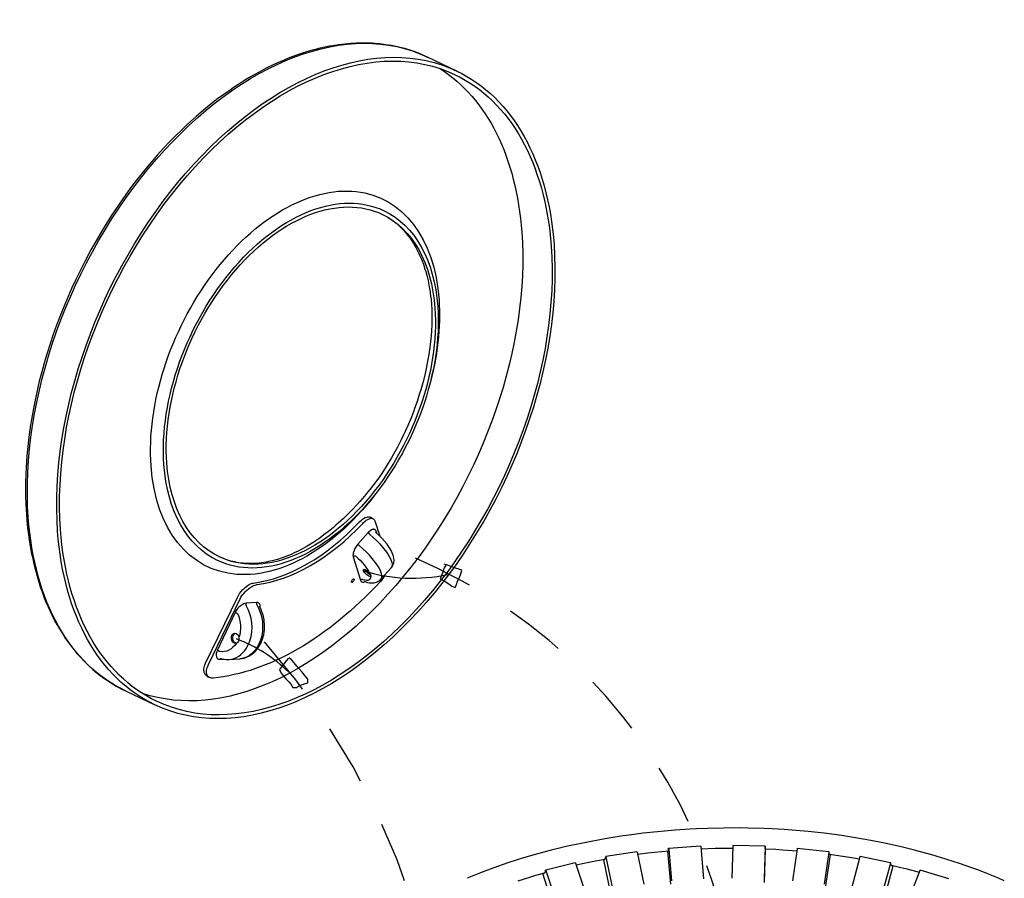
# Model space of a CAD drawing. Extents: x 0.6 to 16.4, y 0.7 to 12.9.
# Tile 16 of 19: x 1.7 to 3.7, y 11.1 to 12.9. Entities that reach past the tile are written whole.
import ezdxf

# ---------------------------------------------------------------- set-up
doc = ezdxf.new("R2010")
doc.units = 0
doc.header["$MEASUREMENT"] = 0
doc.linetypes.add('DASHED2', pattern=[0.375, 0.25, -0.125])
doc.layers.add('VG_P_Cells', color=3, linetype='Continuous', lineweight=25)
doc.layers.add('VG_P_Text', color=7, linetype='Continuous', lineweight=25)

msp = doc.modelspace()

# ---------------------------------------------------------------- linework, layer by layer
at = {"layer": 'VG_P_Cells'}
for p, q in [((2.4401, 11.822), (2.4342, 11.8248)), ((2.4401, 11.822), (2.4342, 11.8248)), ((2.444, 11.8171), (2.4545, 11.7858)), ((2.444, 11.8171), (2.4545, 11.7858)), ((2.0944, 11.5232), (2.16, 11.6593)), ((2.0944, 11.5232), (2.16, 11.6593)), ((2.1003, 11.5204), (2.1659, 11.6565)), ((2.1003, 11.5204), (2.1659, 11.6565)), ((2.099, 11.4954), (2.1026, 11.4937)), ((2.099, 11.4954), (2.1026, 11.4937)), ((1.929, 11.4662), (1.9897, 11.4372)), ((1.929, 11.4662), (1.9897, 11.4372)), ((3.1171, 11.1453), (3.0509, 11.141)), ((3.2504, 11.1453), (3.1837, 11.1468)), ((2.9854, 11.1339), (2.921, 11.1239)), ((3.3821, 11.1339), (3.3166, 11.141)), ((2.8581, 11.1112), (2.797, 11.0958)), ((3.5094, 11.1112), (3.4465, 11.1239)), ((3.6295, 11.0778), (3.5705, 11.0958))]:
    msp.add_line(p, q, dxfattribs=at)
at = {"layer": 'VG_P_Cells', "flags": 128}
for points in [[(2.5525, 12.7753), (2.5435, 12.7794), (2.5374, 12.7819), (2.5251, 12.7866), (2.5188, 12.7887), (2.5062, 12.7926), (2.4933, 12.7959), (2.4846, 12.7978), (2.4787, 12.7989), (2.4669, 12.8008), (2.4534, 12.8025), (2.4443, 12.8033), (2.4383, 12.8036), (2.426, 12.8041), (2.4136, 12.8041), (2.4053, 12.8039), (2.3942, 12.8032), (2.3885, 12.8028), (2.3759, 12.8015), (2.3695, 12.8007), (2.3567, 12.7987), (2.3503, 12.7976), (2.3407, 12.7957), (2.3277, 12.7928), (2.3212, 12.7911), (2.3115, 12.7885), (2.2968, 12.7841), (2.2821, 12.7791), (2.2748, 12.7764), (2.2637, 12.7722), (2.2564, 12.7691), (2.2416, 12.7627), (2.2343, 12.7593), (2.2195, 12.752), (2.2048, 12.7443), (2.195, 12.7388), (2.1885, 12.7351), (2.1755, 12.7273), (2.161, 12.7181), (2.1513, 12.7116), (2.1449, 12.7072), (2.132, 12.6982), (2.1193, 12.6887), (2.1024, 12.6756), (2.0941, 12.6688), (2.0754, 12.653), (2.0569, 12.6364), (2.0478, 12.6278), (2.0298, 12.6101), (2.0209, 12.601), (2.0077, 12.587), (1.9946, 12.5727), (1.9882, 12.5653), (1.9787, 12.5542), (1.9724, 12.5467), (1.9599, 12.5313), (1.9538, 12.5235), (1.9417, 12.5077), (1.9299, 12.4915), (1.9221, 12.4806), (1.9069, 12.4583), (1.8995, 12.447), (1.8851, 12.4241), (1.8757, 12.4085), (1.8636, 12.3875), (1.8577, 12.3769), (1.8447, 12.3528), (1.8324, 12.3283), (1.8264, 12.316), (1.8178, 12.2973), (1.8068, 12.2723), (1.8015, 12.2596), (1.7939, 12.2406), (1.7866, 12.2215), (1.7831, 12.2119), (1.7797, 12.2023), (1.7732, 12.183), (1.7671, 12.1637), (1.7632, 12.1508), (1.756, 12.125), (1.751, 12.1056), (1.7479, 12.0927), (1.7423, 12.0669), (1.7389, 12.0497), (1.7348, 12.0269), (1.733, 12.0155), (1.7295, 11.99), (1.7267, 11.9647), (1.7255, 11.9521), (1.7238, 11.9272), (1.7232, 11.9148), (1.7227, 11.8963), (1.7226, 11.8781), (1.7227, 11.869), (1.7232, 11.8511), (1.7237, 11.8422), (1.7245, 11.8289)], [(2.5525, 12.7753), (2.5435, 12.7794), (2.5374, 12.7819), (2.5251, 12.7866), (2.5188, 12.7887), (2.5062, 12.7926), (2.4933, 12.7959), (2.4846, 12.7978), (2.4787, 12.7989), (2.4669, 12.8008), (2.4534, 12.8025), (2.4443, 12.8033), (2.4383, 12.8036), (2.426, 12.8041), (2.4136, 12.8041), (2.4053, 12.8039), (2.3942, 12.8032), (2.3885, 12.8028), (2.3759, 12.8015), (2.3695, 12.8007), (2.3567, 12.7987), (2.3503, 12.7976), (2.3407, 12.7957), (2.3277, 12.7928), (2.3212, 12.7911), (2.3115, 12.7885), (2.2968, 12.7841), (2.2821, 12.7791), (2.2748, 12.7764), (2.2637, 12.7722), (2.2564, 12.7691), (2.2416, 12.7627), (2.2343, 12.7593), (2.2195, 12.752), (2.2048, 12.7443), (2.195, 12.7388), (2.1885, 12.7351), (2.1755, 12.7273), (2.161, 12.7181), (2.1513, 12.7116), (2.1449, 12.7072), (2.132, 12.6982), (2.1193, 12.6887), (2.1024, 12.6756), (2.0941, 12.6688), (2.0754, 12.653), (2.0569, 12.6364), (2.0478, 12.6278), (2.0298, 12.6101), (2.0209, 12.601), (2.0077, 12.587), (1.9946, 12.5727), (1.9882, 12.5653), (1.9787, 12.5542), (1.9724, 12.5467), (1.9599, 12.5313), (1.9538, 12.5235), (1.9417, 12.5077), (1.9299, 12.4915), (1.9221, 12.4806), (1.9069, 12.4583), (1.8995, 12.447), (1.8851, 12.4241), (1.8757, 12.4085), (1.8636, 12.3875), (1.8577, 12.3769), (1.8447, 12.3528), (1.8324, 12.3283), (1.8264, 12.316), (1.8178, 12.2973), (1.8068, 12.2723), (1.8015, 12.2596), (1.7939, 12.2406), (1.7866, 12.2215), (1.7831, 12.2119), (1.7797, 12.2023), (1.7732, 12.183), (1.7671, 12.1637), (1.7632, 12.1508), (1.756, 12.125), (1.751, 12.1056), (1.7479, 12.0927), (1.7423, 12.0669), (1.7389, 12.0497), (1.7348, 12.0269), (1.733, 12.0155), (1.7295, 11.99), (1.7267, 11.9647), (1.7255, 11.9521), (1.7238, 11.9272), (1.7232, 11.9148), (1.7227, 11.8963), (1.7226, 11.8781), (1.7227, 11.869), (1.7232, 11.8511), (1.7237, 11.8422), (1.7245, 11.8289)], [(2.4596, 12.4503), (2.4638, 12.4482), (2.4719, 12.4436), (2.4797, 12.4385), (2.4847, 12.4347), (2.488, 12.4321), (2.4944, 12.4265), (2.499, 12.422), (2.502, 12.4189), (2.5079, 12.4123), (2.5116, 12.4077), (2.5141, 12.4045), (2.5188, 12.398), (2.5238, 12.3902), (2.5286, 12.3821), (2.5309, 12.3779), (2.5352, 12.3692), (2.5372, 12.3647), (2.5402, 12.3579), (2.5443, 12.3472), (2.5476, 12.3374), (2.5491, 12.3323), (2.5512, 12.3246), (2.5541, 12.3128), (2.5565, 12.3005), (2.5576, 12.2942), (2.5593, 12.2814), (2.5601, 12.2749), (2.5609, 12.265)], [(2.4596, 12.4503), (2.4638, 12.4482), (2.4719, 12.4436), (2.4797, 12.4385), (2.4847, 12.4347), (2.488, 12.4321), (2.4944, 12.4265), (2.499, 12.422), (2.502, 12.4189), (2.5079, 12.4123), (2.5116, 12.4077), (2.5141, 12.4045), (2.5188, 12.398), (2.5238, 12.3902), (2.5286, 12.3821), (2.5309, 12.3779), (2.5352, 12.3692), (2.5372, 12.3647), (2.5402, 12.3579), (2.5443, 12.3472), (2.5476, 12.3374), (2.5491, 12.3323), (2.5512, 12.3246), (2.5541, 12.3128), (2.5565, 12.3005), (2.5576, 12.2942), (2.5593, 12.2814), (2.5601, 12.2749), (2.5609, 12.265)], [(2.5609, 12.265), (2.5615, 12.254), (2.5618, 12.2466), (2.5619, 12.2315), (2.5617, 12.2239), (2.5609, 12.2085), (2.5597, 12.1928), (2.5585, 12.1823), (2.5576, 12.1752), (2.5555, 12.161), (2.5537, 12.1503), (2.5523, 12.1431), (2.5494, 12.1287), (2.5477, 12.1215), (2.5442, 12.1071), (2.5388, 12.0879), (2.5359, 12.0782), (2.5313, 12.0639), (2.5262, 12.0496), (2.5236, 12.0424), (2.5195, 12.0318), (2.5129, 12.016), (2.5068, 12.002), (2.5035, 11.9951), (2.4986, 11.9849), (2.4908, 11.9697), (2.4826, 11.9548), (2.4784, 11.9475), (2.4718, 11.9366), (2.4674, 11.9295), (2.4582, 11.9155), (2.4535, 11.9086), (2.4438, 11.8952), (2.4338, 11.8821), (2.427, 11.8737), (2.4225, 11.8681), (2.4131, 11.8573), (2.4078, 11.8514), (2.397, 11.8399), (2.386, 11.8288), (2.3786, 11.8217), (2.3737, 11.8171), (2.3636, 11.8082), (2.3586, 11.8039), (2.3484, 11.7957), (2.3416, 11.7904), (2.328, 11.7804), (2.3177, 11.7735), (2.3074, 11.767), (2.3022, 11.7639), (2.2945, 11.7596), (2.2842, 11.7542), (2.2791, 11.7517), (2.2715, 11.7482), (2.26, 11.7435), (2.2544, 11.7414), (2.2431, 11.7377), (2.232, 11.7347), (2.2246, 11.7331), (2.2198, 11.7321), (2.2102, 11.7306), (2.1995, 11.7296), (2.1925, 11.7292), (2.1879, 11.7291), (2.1788, 11.7293), (2.1721, 11.7298), (2.1677, 11.7303), (2.1591, 11.7316), (2.1548, 11.7324), (2.1465, 11.7344), (2.1383, 11.7368), (2.1331, 11.7387), (2.1296, 11.7401), (2.1228, 11.7431)], [(2.5609, 12.265), (2.5615, 12.254), (2.5618, 12.2466), (2.5619, 12.2315), (2.5617, 12.2239), (2.5609, 12.2085), (2.5597, 12.1928), (2.5585, 12.1823), (2.5576, 12.1752), (2.5555, 12.161), (2.5537, 12.1503), (2.5523, 12.1431), (2.5494, 12.1287), (2.5477, 12.1215), (2.5442, 12.1071), (2.5388, 12.0879), (2.5359, 12.0782), (2.5313, 12.0639), (2.5262, 12.0496), (2.5236, 12.0424), (2.5195, 12.0318), (2.5129, 12.016), (2.5068, 12.002), (2.5035, 11.9951), (2.4986, 11.9849), (2.4908, 11.9697), (2.4826, 11.9548), (2.4784, 11.9475), (2.4718, 11.9366), (2.4674, 11.9295), (2.4582, 11.9155), (2.4535, 11.9086), (2.4438, 11.8952), (2.4338, 11.8821), (2.427, 11.8737), (2.4225, 11.8681), (2.4131, 11.8573), (2.4078, 11.8514), (2.397, 11.8399), (2.386, 11.8288), (2.3786, 11.8217), (2.3737, 11.8171), (2.3636, 11.8082), (2.3586, 11.8039), (2.3484, 11.7957), (2.3416, 11.7904), (2.328, 11.7804), (2.3177, 11.7735), (2.3074, 11.767), (2.3022, 11.7639), (2.2945, 11.7596), (2.2842, 11.7542), (2.2791, 11.7517), (2.2715, 11.7482), (2.26, 11.7435), (2.2544, 11.7414), (2.2431, 11.7377), (2.232, 11.7347), (2.2246, 11.7331), (2.2198, 11.7321), (2.2102, 11.7306), (2.1995, 11.7296), (2.1925, 11.7292), (2.1879, 11.7291), (2.1788, 11.7293), (2.1721, 11.7298), (2.1677, 11.7303), (2.1591, 11.7316), (2.1548, 11.7324), (2.1465, 11.7344), (2.1383, 11.7368), (2.1331, 11.7387), (2.1296, 11.7401), (2.1228, 11.7431)], [(1.7245, 11.8289), (1.7261, 11.81), (1.7275, 11.7976), (1.7285, 11.7893), (1.7309, 11.7731), (1.7322, 11.765), (1.7351, 11.7492), (1.7366, 11.7422), (1.7396, 11.7284), (1.7421, 11.7182), (1.7462, 11.7032), (1.7506, 11.6885), (1.753, 11.6813), (1.7567, 11.6706), (1.762, 11.6566), (1.7647, 11.6497), (1.7691, 11.6396), (1.7759, 11.6248), (1.7833, 11.6105), (1.7871, 11.6035), (1.7951, 11.5899), (1.8007, 11.5811), (1.8045, 11.5754), (1.8124, 11.5642), (1.8165, 11.5588), (1.8249, 11.5483), (1.8288, 11.5437), (1.8366, 11.5349), (1.8427, 11.5285), (1.852, 11.5193), (1.8617, 11.5105), (1.8666, 11.5063), (1.8741, 11.5002), (1.8844, 11.4925), (1.8897, 11.4888), (1.8977, 11.4835), (1.91, 11.4761), (1.9226, 11.4693), (1.9291, 11.4661)], [(1.7245, 11.8289), (1.7261, 11.81), (1.7275, 11.7976), (1.7285, 11.7893), (1.7309, 11.7731), (1.7322, 11.765), (1.7351, 11.7492), (1.7366, 11.7422), (1.7396, 11.7284), (1.7421, 11.7182), (1.7462, 11.7032), (1.7506, 11.6885), (1.753, 11.6813), (1.7567, 11.6706), (1.762, 11.6566), (1.7647, 11.6497), (1.7691, 11.6396), (1.7759, 11.6248), (1.7833, 11.6105), (1.7871, 11.6035), (1.7951, 11.5899), (1.8007, 11.5811), (1.8045, 11.5754), (1.8124, 11.5642), (1.8165, 11.5588), (1.8249, 11.5483), (1.8288, 11.5437), (1.8366, 11.5349), (1.8427, 11.5285), (1.852, 11.5193), (1.8617, 11.5105), (1.8666, 11.5063), (1.8741, 11.5002), (1.8844, 11.4925), (1.8897, 11.4888), (1.8977, 11.4835), (1.91, 11.4761), (1.9226, 11.4693), (1.9291, 11.4661)], [(2.4122, 11.8152), (2.4162, 11.819), (2.4183, 11.8207)], [(2.4122, 11.8152), (2.4162, 11.819), (2.4183, 11.8207)], [(2.4183, 11.8207), (2.4203, 11.822), (2.4242, 11.824), (2.4279, 11.8252), (2.4294, 11.8254), (2.4321, 11.8254), (2.4338, 11.8249)], [(2.4183, 11.8207), (2.4203, 11.822), (2.4242, 11.824), (2.4279, 11.8252), (2.4294, 11.8254), (2.4321, 11.8254), (2.4338, 11.8249)], [(2.4189, 11.812), (2.4206, 11.8137), (2.4241, 11.8168), (2.4264, 11.8185), (2.4295, 11.8204), (2.431, 11.8211), (2.4342, 11.8222), (2.4371, 11.8226), (2.4384, 11.8225), (2.4402, 11.8219)], [(2.4189, 11.812), (2.4206, 11.8137), (2.4241, 11.8168), (2.4264, 11.8185), (2.4295, 11.8204), (2.431, 11.8211), (2.4342, 11.8222), (2.4371, 11.8226), (2.4384, 11.8225), (2.4402, 11.8219)], [(2.4338, 11.8249), (2.4339, 11.8249), (2.4339, 11.8249), (2.4339, 11.8249), (2.4339, 11.8249), (2.4339, 11.8249), (2.4339, 11.8249), (2.434, 11.8249), (2.434, 11.8249), (2.434, 11.8249), (2.434, 11.8249), (2.434, 11.8249), (2.434, 11.8248), (2.4341, 11.8248), (2.4341, 11.8248), (2.4341, 11.8248), (2.4341, 11.8248), (2.4341, 11.8248), (2.4341, 11.8248), (2.4342, 11.8248), (2.4342, 11.8248), (2.4342, 11.8248), (2.4342, 11.8248), (2.4342, 11.8248), (2.4342, 11.8248)], [(2.4338, 11.8249), (2.4339, 11.8249), (2.4339, 11.8249), (2.4339, 11.8249), (2.4339, 11.8249), (2.4339, 11.8249), (2.4339, 11.8249), (2.434, 11.8249), (2.434, 11.8249), (2.434, 11.8249), (2.434, 11.8249), (2.434, 11.8249), (2.434, 11.8248), (2.4341, 11.8248), (2.4341, 11.8248), (2.4341, 11.8248), (2.4341, 11.8248), (2.4341, 11.8248), (2.4341, 11.8248), (2.4342, 11.8248), (2.4342, 11.8248), (2.4342, 11.8248), (2.4342, 11.8248), (2.4342, 11.8248), (2.4342, 11.8248)], [(2.4402, 11.8219), (2.4418, 11.8208), (2.4427, 11.8197), (2.4432, 11.8189), (2.444, 11.8171)], [(2.4402, 11.8219), (2.4418, 11.8208), (2.4427, 11.8197), (2.4432, 11.8189), (2.444, 11.8171)], [(2.1659, 11.6565), (2.1675, 11.6595), (2.1687, 11.6615), (2.1716, 11.6655), (2.1731, 11.6674), (2.1765, 11.6711), (2.1789, 11.6735), (2.1839, 11.6778), (2.1878, 11.6805), (2.1917, 11.6828), (2.1935, 11.6837), (2.1963, 11.6848), (2.1989, 11.6855), (2.2002, 11.6857)], [(2.1659, 11.6565), (2.1675, 11.6595), (2.1687, 11.6615), (2.1716, 11.6655), (2.1731, 11.6674), (2.1765, 11.6711), (2.1789, 11.6735), (2.1839, 11.6778), (2.1878, 11.6805), (2.1917, 11.6828), (2.1935, 11.6837), (2.1963, 11.6848), (2.1989, 11.6855), (2.2002, 11.6857)], [(2.1679, 11.6714), (2.1714, 11.6753), (2.1732, 11.6771), (2.176, 11.6797), (2.1803, 11.6832), (2.1846, 11.6859), (2.1868, 11.687)], [(2.1679, 11.6714), (2.1714, 11.6753), (2.1732, 11.6771), (2.176, 11.6797), (2.1803, 11.6832), (2.1846, 11.6859), (2.1868, 11.687)], [(2.1868, 11.687), (2.1891, 11.6879), (2.1906, 11.6884), (2.1934, 11.6889)], [(2.1868, 11.687), (2.1891, 11.6879), (2.1906, 11.6884), (2.1934, 11.6889)], [(2.16, 11.6593), (2.163, 11.6647), (2.1648, 11.6674), (2.1679, 11.6714)], [(2.16, 11.6593), (2.163, 11.6647), (2.1648, 11.6674), (2.1679, 11.6714)], [(2.0911, 11.5112), (2.0913, 11.5141), (2.0916, 11.5155), (2.0922, 11.5176)], [(2.0911, 11.5112), (2.0913, 11.5141), (2.0916, 11.5155), (2.0922, 11.5176)], [(2.0911, 11.5103), (2.0911, 11.5112)], [(2.0911, 11.5103), (2.0911, 11.5112)], [(2.0922, 11.5176), (2.0928, 11.5195), (2.0944, 11.5232)], [(2.0922, 11.5176), (2.0928, 11.5195), (2.0944, 11.5232)], [(2.0966, 11.5086), (2.0973, 11.5125), (2.0981, 11.5151), (2.1003, 11.5204)], [(2.0966, 11.5086), (2.0973, 11.5125), (2.0981, 11.5151), (2.1003, 11.5204)], [(2.099, 11.4954), (2.0974, 11.4963), (2.0965, 11.497), (2.0948, 11.4987), (2.0938, 11.5), (2.0923, 11.5031), (2.0916, 11.5058), (2.0911, 11.5087), (2.0911, 11.5103)], [(2.099, 11.4954), (2.0974, 11.4963), (2.0965, 11.497), (2.0948, 11.4987), (2.0938, 11.5), (2.0923, 11.5031), (2.0916, 11.5058), (2.0911, 11.5087), (2.0911, 11.5103)], [(2.1026, 11.4937), (2.1011, 11.4945), (2.1002, 11.4952), (2.0987, 11.4969), (2.0976, 11.499), (2.0972, 11.5), (2.0966, 11.5023), (2.0964, 11.5041), (2.0964, 11.507), (2.0966, 11.5086)], [(2.1026, 11.4937), (2.1011, 11.4945), (2.1002, 11.4952), (2.0987, 11.4969), (2.0976, 11.499), (2.0972, 11.5), (2.0966, 11.5023), (2.0964, 11.5041), (2.0964, 11.507), (2.0966, 11.5086)], [(2.1098, 11.4926), (2.1064, 11.4926), (2.1048, 11.4929), (2.1026, 11.4937)], [(2.1098, 11.4926), (2.1064, 11.4926), (2.1048, 11.4929), (2.1026, 11.4937)], [(3.7442, 11.074), (3.7323, 11.0792), (3.708, 11.0891), (3.6894, 11.0963), (3.6768, 11.1009), (3.6514, 11.1098), (3.6385, 11.114), (3.6124, 11.1222), (3.5947, 11.1274), (3.5709, 11.134), (3.5588, 11.1371), (3.5315, 11.1439), (3.5038, 11.1501), (3.4898, 11.153), (3.4687, 11.1571), (3.4368, 11.1628), (3.4081, 11.1672), (3.3937, 11.1693), (3.3719, 11.1721), (3.3391, 11.1757), (3.306, 11.1786), (3.2894, 11.1798), (3.2644, 11.1812), (3.2478, 11.182), (3.2144, 11.1829), (3.1977, 11.1831), (3.1643, 11.183), (3.1309, 11.1822), (3.1087, 11.1813), (3.0939, 11.1805), (3.0644, 11.1785), (3.0424, 11.1767), (3.0277, 11.1753), (2.9986, 11.1721), (2.9696, 11.1684), (2.9568, 11.1666), (2.9313, 11.1626), (2.9123, 11.1594), (2.884, 11.1541), (2.87, 11.1513), (2.8422, 11.1452), (2.8285, 11.142), (2.808, 11.137), (2.7777, 11.1289), (2.7512, 11.1211), (2.7381, 11.1171), (2.7187, 11.1108), (2.6995, 11.1042), (2.69, 11.1008), (2.6713, 11.0938), (2.662, 11.0903), (2.6483, 11.0848), (2.6347, 11.0791)], [(2.9866, 11.129), (3.0077, 11.1316), (3.0219, 11.1331), (3.0503, 11.1359)], [(3.1177, 11.1402), (3.1469, 11.1412), (3.1616, 11.1414), (3.1836, 11.1416)], [(3.2505, 11.1402), (3.2723, 11.1391), (3.2868, 11.1382), (3.3157, 11.136)], [(3.383, 11.1287), (3.4107, 11.1248), (3.4245, 11.1227), (3.445, 11.1192)], [(2.8598, 11.1068), (2.8863, 11.1124), (2.8996, 11.115), (2.9198, 11.1188)], [(3.5109, 11.1061), (3.5304, 11.1015), (3.5432, 11.0984), (3.5686, 11.0917)], [(2.7401, 11.0741), (2.7643, 11.0817), (2.7766, 11.0854), (2.7952, 11.0907)]]:
    msp.add_lwpolyline(points, dxfattribs=at)
at = {"layer": 'VG_P_Cells', "extrusion": (0, 0, -1)}
for centre, major_axis, ratio, start_param, end_param in [((2.2408, 12.1207), (0.3118, 0.6545), 0.625473, 3.974602, 6.283066), ((2.3015, 12.0918), (0.3118, 0.6545), 0.625473, 3.974602, 6.283066), ((2.3015, 12.0918), (0.3118, 0.6545), 0.625473, 3.974602, 6.283066), ((2.3015, 12.0918), (0.3082, 0.647), 0.625473, 3.974602, 6.283066), ((2.3015, 12.0918), (0.3082, 0.647), 0.625473, 3.974602, 6.283066), ((2.2408, 12.1207), (0.3082, 0.647), 0.625473, 0.075604, 0.83301), ((2.3015, 12.0918), (0.3082, 0.647), 0.625473, 6.283066, 7.116195), ((2.3015, 12.0918), (0.3082, 0.647), 0.625473, 6.283066, 7.116195), ((2.3015, 12.0918), (0.3118, 0.6545), 0.625473, 6.283066, 7.116195), ((2.3015, 12.0918), (0.3118, 0.6545), 0.625473, 6.283066, 7.116195), ((2.2792, 12.1024), (0.1808, 0.3797), 0.625473, 3.974602, 7.116195), ((2.2912, 12.0967), (0.172, 0.3611), 0.625473, 3.974602, 6.283066), ((2.2912, 12.0967), (0.172, 0.3611), 0.625473, 3.974602, 6.283066), ((2.2912, 12.0967), (0.1684, 0.3536), 0.625473, 3.974602, 6.283066), ((2.2912, 12.0967), (0.1684, 0.3536), 0.625473, 3.974602, 6.283066), ((2.2912, 12.0967), (0.1684, 0.3536), 0.625473, 6.283066, 7.116195), ((2.2912, 12.0967), (0.1684, 0.3536), 0.625473, 6.283066, 7.116195), ((2.2912, 12.0967), (0.172, 0.3611), 0.625473, 6.283066, 7.116195), ((2.2912, 12.0967), (0.172, 0.3611), 0.625473, 6.283066, 7.116195), ((2.2408, 12.1207), (0.3082, 0.647), 0.625473, 0.83301, 3.066121), ((2.3015, 12.0918), (0.3118, 0.6545), 0.625473, 0.83301, 3.141473), ((2.3015, 12.0918), (0.3118, 0.6545), 0.625473, 0.83301, 3.141473), ((2.3015, 12.0918), (0.3082, 0.647), 0.625473, 0.83301, 3.141473), ((2.3015, 12.0918), (0.3082, 0.647), 0.625473, 0.83301, 3.141473), ((2.2792, 12.1024), (0.1808, 0.3797), 0.625473, 0.83301, 1.304839), ((2.2912, 12.0967), (0.172, 0.3611), 0.625473, 0.83301, 3.141473), ((2.2912, 12.0967), (0.172, 0.3611), 0.625473, 0.83301, 3.141473), ((2.2912, 12.0967), (0.1684, 0.3536), 0.625473, 0.83301, 3.141473), ((2.2912, 12.0967), (0.1684, 0.3536), 0.625473, 0.83301, 3.141473), ((2.2792, 12.1024), (0.1808, 0.3797), 0.625473, 1.837528, 3.974602), ((2.2912, 12.0967), (0.172, 0.3611), 0.625473, 3.141473, 3.974602), ((2.2912, 12.0967), (0.172, 0.3611), 0.625473, 3.141473, 3.974602), ((2.2912, 12.0967), (0.1684, 0.3536), 0.625473, 3.141473, 3.974602), ((2.2912, 12.0967), (0.1684, 0.3536), 0.625473, 3.141473, 3.974602), ((2.2408, 12.1207), (0.3118, 0.6545), 0.625473, 3.141473, 3.974602), ((2.3015, 12.0918), (0.3082, 0.647), 0.625473, 3.141473, 3.974602), ((2.3015, 12.0918), (0.3082, 0.647), 0.625473, 3.141473, 3.974602), ((2.3015, 12.0918), (0.3118, 0.6545), 0.625473, 3.141473, 3.974602), ((2.3015, 12.0918), (0.3118, 0.6545), 0.625473, 3.141473, 3.974602), ((2.2444, 12.119), (0.2867, 0.6019), 0.625473, 2.028415, 2.779197), ((2.2444, 12.119), (0.2867, 0.6019), 0.625473, 2.028415, 2.779197), ((3.1172, 11.1443), (0.00007, -0.00104), 0.091419, 3.141593, 4.458131), ((3.2512, 11.1614), (0.0005, 0.0219), 0.03053, 3.141593, 3.871565), ((2.9855, 11.1328), (0.00016, -0.00103), 0.211325, 3.141593, 4.471589), ((3.0492, 11.1352), (0.00007, -0.00104), 0.091419, 1.316538, 2.106532), ((3.051, 11.14), (0.00007, -0.00104), 0.091419, 2.414267, 3.141593), ((3.051, 11.14), (0.00007, -0.00104), 0.091419, 3.141593, 4.458131), ((3.2512, 11.1614), (0.0005, 0.0219), 0.03053, 2.891375, 3.141593), ((3.3861, 11.1497), (0.0024, 0.0217), 0.151796, 3.141593, 3.863581), ((3.3861, 11.1497), (0.0024, 0.0217), 0.151796, 2.895008, 3.141593), ((2.8583, 11.1102), (0.00025, -0.00101), 0.32651, 3.141593, 4.49678), ((2.9171, 11.1179), (0.00016, -0.00103), 0.211325, 1.329996, 1.963298), ((2.9212, 11.1229), (0.00016, -0.00103), 0.211325, 2.427725, 3.141593), ((2.9212, 11.1229), (0.00016, -0.00103), 0.211325, 3.141593, 4.471589), ((3.5166, 11.1265), (0.0043, 0.0214), 0.269672, 3.141593, 3.84442), ((3.5166, 11.1265), (0.0043, 0.0214), 0.269672, 2.900205, 3.141593), ((2.791, 11.0893), (0.00025, -0.00101), 0.32651, 1.355187, 1.717657), ((2.7972, 11.0948), (0.00025, -0.00101), 0.32651, 2.452916, 3.141593), ((2.7972, 11.0948), (0.00025, -0.00101), 0.32651, 3.141593, 4.49678)]:
    msp.add_ellipse(centre, major_axis=major_axis, ratio=ratio, start_param=start_param, end_param=end_param, dxfattribs=at)
at = {"layer": 'VG_P_Cells'}
for centre, major_axis, ratio, start_param, end_param in [((2.2773, 12.1033), (-0.1899, -0.3987), 0.625473, 0.379973, 1.0956), ((2.2773, 12.1033), (-0.1899, -0.3987), 0.625473, 0.379973, 1.0956), ((2.2841, 12.1001), (-0.1899, -0.3987), 0.625473, 0.379973, 1.0956), ((2.2841, 12.1001), (-0.1899, -0.3987), 0.625473, 0.379973, 1.0956), ((3.1837, 11.1457), (-0.00002, -0.00104), 0.03053, 3.141593, 4.455484), ((3.2503, 11.1443), (-0.00002, -0.00104), 0.03053, 3.141593, 4.455484), ((3.2503, 11.1443), (-0.00002, -0.00104), 0.03053, 2.41162, 3.141593), ((3.0485, 11.157), (-0.0014, 0.0218), 0.091419, 2.893081, 3.141593), ((3.0485, 11.157), (-0.0014, 0.0218), 0.091419, 3.141593, 3.868919), ((3.2509, 11.1396), (-0.00002, -0.00104), 0.03053, 1.313891, 2.142546), ((3.3165, 11.14), (-0.00011, -0.00103), 0.151796, 3.141593, 4.463469), ((3.382, 11.1328), (-0.00011, -0.00103), 0.151796, 3.141593, 4.463469), ((3.382, 11.1328), (-0.00011, -0.00103), 0.151796, 2.419605, 3.141593), ((3.3849, 11.128), (-0.00011, -0.00103), 0.151796, 1.321876, 2.046809), ((2.9154, 11.1395), (-0.0033, 0.0216), 0.211325, 2.897374, 3.141593), ((2.9154, 11.1395), (-0.0033, 0.0216), 0.211325, 3.141593, 3.855461), ((3.4463, 11.1229), (-0.00021, -0.00102), 0.269672, 3.141593, 4.482629), ((3.5092, 11.1102), (-0.00021, -0.00102), 0.269672, 3.141593, 4.482629), ((3.5092, 11.1102), (-0.00021, -0.00102), 0.269672, 2.438765, 3.141593), ((3.5144, 11.105), (-0.00021, -0.00102), 0.269672, 1.341036, 1.854641), ((2.7883, 11.1108), (-0.0053, 0.0212), 0.32651, 2.902321, 3.141593), ((2.7883, 11.1108), (-0.0053, 0.0212), 0.32651, 3.141593, 3.83027), ((3.5702, 11.0948), (-0.000304, -0.000995), 0.381523, 3.141593, 4.514287)]:
    msp.add_ellipse(centre, major_axis=major_axis, ratio=ratio, start_param=start_param, end_param=end_param, dxfattribs=at)
at = {"layer": 'VG_P_Text'}
for p, q in [((2.6132, 12.7463), (2.5525, 12.7753)), ((2.6132, 12.7463), (2.5525, 12.7753)), ((2.4566, 11.6966), (2.4779, 11.7201)), ((2.4566, 11.6966), (2.4779, 11.7201)), ((2.5874, 11.7206), (2.5842, 11.7116)), ((2.5919, 11.7282), (2.5874, 11.7206)), ((2.5944, 11.7257), (2.5874, 11.7276)), ((2.6014, 11.7231), (2.5944, 11.7257)), ((2.6078, 11.7206), (2.6014, 11.7231)), ((2.6155, 11.718), (2.6078, 11.7206)), ((2.6237, 11.7155), (2.6155, 11.718)), ((2.6218, 11.7078), (2.6237, 11.7155)), ((2.5817, 11.7046), (2.5791, 11.6976)), ((2.5791, 11.6976), (2.5874, 11.6938)), ((2.5842, 11.7116), (2.5817, 11.7046)), ((2.6148, 11.6931), (2.6186, 11.7002)), ((2.6186, 11.7002), (2.6218, 11.7078)), ((2.5874, 11.6938), (2.597, 11.6874)), ((2.597, 11.6874), (2.6033, 11.6823)), ((2.6033, 11.6823), (2.6097, 11.6797)), ((2.6097, 11.6797), (2.6129, 11.6861)), ((2.6129, 11.6861), (2.6148, 11.6931)), ((2.143, 11.531), (2.165, 11.5326)), ((2.143, 11.531), (2.165, 11.5326)), ((2.2657, 11.534), (2.261, 11.528)), ((2.2724, 11.5299), (2.2673, 11.5343)), ((2.2515, 11.5156), (2.247, 11.5102)), ((2.2562, 11.5219), (2.2515, 11.5156)), ((2.261, 11.528), (2.2562, 11.5219)), ((2.2774, 11.5239), (2.2724, 11.5299)), ((2.2831, 11.5172), (2.2774, 11.5239)), ((2.2939, 11.5048), (2.2831, 11.5172)), ((2.247, 11.5102), (2.2505, 11.5029)), ((2.2505, 11.5029), (2.2559, 11.496)), ((2.2559, 11.496), (2.261, 11.4903)), ((2.2993, 11.4982), (2.2939, 11.5048)), ((2.3056, 11.4903), (2.2993, 11.4982)), ((2.261, 11.4903), (2.2667, 11.4846)), ((2.2667, 11.4846), (2.2711, 11.4792)), ((2.2711, 11.4792), (2.2749, 11.4735)), ((2.2749, 11.4735), (2.2819, 11.4735)), ((2.2819, 11.4735), (2.2882, 11.477)), ((2.2882, 11.477), (2.2986, 11.4808)), ((2.2986, 11.4808), (2.3059, 11.483)), ((2.3059, 11.483), (2.3056, 11.4903)), ((3.1837, 11.146), (3.1817, 11.0791)), ((2.9857, 11.1331), (2.9994, 11.0673)), ((3.0552, 11.0667), (3.0491, 11.135)), ((3.051, 11.1402), (3.057, 11.0736)), ((3.1173, 11.1446), (3.1232, 11.0779)), ((3.2503, 11.1446), (3.2483, 11.0777)), ((3.2489, 11.0708), (3.2509, 11.1393)), ((3.3164, 11.1403), (3.3065, 11.0739)), ((3.3819, 11.1331), (3.372, 11.0667)), ((3.3749, 11.0597), (3.385, 11.1277)), ((2.8586, 11.1105), (2.8798, 11.0461)), ((2.931, 11.0502), (2.9169, 11.1176)), ((2.9213, 11.1232), (2.935, 11.0573)), ((3.4461, 11.1232), (3.4286, 11.058)), ((3.509, 11.1105), (3.4915, 11.0453)), ((3.4967, 11.0379), (3.5146, 11.1047)), ((2.8124, 11.0232), (2.7907, 11.0891)), ((2.7975, 11.0951), (2.8187, 11.0308)), ((3.5699, 11.0951), (3.5451, 11.0318))]:
    msp.add_line(p, q, dxfattribs=at)
at = {"layer": 'VG_P_Text', "flags": 128}
for points in [[(2.4469, 11.7963), (2.4464, 11.7974), (2.446, 11.7981), (2.4449, 11.7991), (2.4436, 11.7998), (2.4429, 11.7999), (2.4415, 11.8), (2.4403, 11.7998), (2.4384, 11.7992), (2.4374, 11.7987), (2.4343, 11.7968), (2.4327, 11.7954), (2.4303, 11.793)], [(2.4483, 11.7917), (2.4469, 11.7963)], [(2.4303, 11.793), (2.4092, 11.7695)], [(2.4801, 11.7514), (2.4778, 11.7561), (2.476, 11.7593), (2.4718, 11.7657), (2.4695, 11.7689), (2.4643, 11.7754), (2.4585, 11.7818), (2.4544, 11.786), (2.4456, 11.7941)], [(2.4801, 11.7514), (2.4778, 11.7561), (2.476, 11.7593), (2.4718, 11.7657), (2.4695, 11.7689), (2.4643, 11.7754), (2.4585, 11.7818), (2.4544, 11.786), (2.4456, 11.7941)], [(2.4092, 11.7695), (2.4069, 11.7667), (2.4055, 11.7647), (2.403, 11.7605), (2.4011, 11.7562), (2.3998, 11.7525), (2.3994, 11.7507), (2.399, 11.7481), (2.3989, 11.7458), (2.399, 11.7448), (2.3993, 11.7434)], [(2.3993, 11.7434), (2.4143, 11.6948)], [(2.4769, 11.7377), (2.4779, 11.7355), (2.4792, 11.7313), (2.4798, 11.7285)], [(2.4779, 11.7201), (2.4801, 11.723), (2.481, 11.7246), (2.4822, 11.7274), (2.4831, 11.7304), (2.4834, 11.732), (2.4837, 11.7353), (2.4837, 11.7371), (2.4835, 11.7399)], [(2.4779, 11.7201), (2.4801, 11.723), (2.481, 11.7246), (2.4822, 11.7274), (2.4831, 11.7304), (2.4834, 11.732), (2.4837, 11.7353), (2.4837, 11.7371), (2.4835, 11.7399)], [(2.4835, 11.7399), (2.4826, 11.7437), (2.4817, 11.7467), (2.4801, 11.7514)], [(2.4835, 11.7399), (2.4826, 11.7437), (2.4817, 11.7467), (2.4801, 11.7514)], [(2.3956, 11.6921), (2.3962, 11.6939), (2.397, 11.695), (2.3982, 11.6964), (2.3989, 11.6969), (2.3998, 11.6974), (2.4002, 11.6975), (2.4007, 11.6974)], [(2.3956, 11.6921), (2.3962, 11.6939), (2.397, 11.695), (2.3982, 11.6964), (2.3989, 11.6969), (2.3998, 11.6974), (2.4002, 11.6975), (2.4007, 11.6974)], [(2.4011, 11.6957), (2.4004, 11.694), (2.3997, 11.6928), (2.3984, 11.6914), (2.3978, 11.6909), (2.3969, 11.6904), (2.3965, 11.6903), (2.396, 11.6905)], [(2.4011, 11.6957), (2.4004, 11.694), (2.3997, 11.6928), (2.3984, 11.6914), (2.3978, 11.6909), (2.3969, 11.6904), (2.3965, 11.6903), (2.396, 11.6905)], [(2.4007, 11.6974), (2.4009, 11.6972), (2.4011, 11.6965)], [(2.4007, 11.6974), (2.4009, 11.6972), (2.4011, 11.6965)], [(2.4011, 11.6965), (2.4011, 11.6957)], [(2.4011, 11.6965), (2.4011, 11.6957)], [(2.4143, 11.6948), (2.415, 11.6932), (2.4154, 11.6926), (2.4164, 11.6916), (2.4173, 11.6911), (2.4189, 11.6907), (2.4197, 11.6906), (2.4216, 11.6909), (2.4226, 11.6913), (2.4242, 11.692)], [(2.4221, 11.6928), (2.4268, 11.691), (2.4291, 11.6903), (2.4328, 11.6895), (2.4366, 11.6891), (2.4387, 11.6892), (2.4425, 11.6897), (2.4445, 11.6901), (2.4474, 11.691), (2.4516, 11.6928), (2.454, 11.6944), (2.4551, 11.6952), (2.4566, 11.6966)], [(2.4221, 11.6928), (2.4268, 11.691), (2.4291, 11.6903), (2.4328, 11.6895), (2.4366, 11.6891), (2.4387, 11.6892), (2.4425, 11.6897), (2.4445, 11.6901), (2.4474, 11.691), (2.4516, 11.6928), (2.454, 11.6944), (2.4551, 11.6952), (2.4566, 11.6966)], [(2.4349, 11.7068), (2.4343, 11.7063)], [(2.4349, 11.7068), (2.4343, 11.7063)], [(2.4656, 11.7066), (2.4626, 11.7014), (2.4603, 11.6981), (2.4571, 11.694), (2.4555, 11.6922)], [(2.4656, 11.7066), (2.4626, 11.7014), (2.4603, 11.6981), (2.4571, 11.694), (2.4555, 11.6922)], [(2.4584, 11.705), (2.4579, 11.7079), (2.4565, 11.712), (2.4556, 11.7143)], [(2.396, 11.6905), (2.3957, 11.6908), (2.3956, 11.6921)], [(2.396, 11.6905), (2.3957, 11.6908), (2.3956, 11.6921)], [(2.1779, 11.6473), (2.1753, 11.6468), (2.1735, 11.6462), (2.1697, 11.6442), (2.1659, 11.6414), (2.1627, 11.6384), (2.1612, 11.6367), (2.159, 11.6341), (2.1563, 11.63), (2.1552, 11.6279)], [(2.1999, 11.6487), (2.1779, 11.6473)], [(2.2072, 11.6383), (2.2074, 11.6397), (2.2073, 11.6422), (2.2071, 11.6437), (2.2064, 11.6455), (2.2059, 11.6462), (2.2045, 11.6476), (2.2027, 11.6485), (2.2017, 11.6487), (2.1999, 11.6487)], [(2.2121, 11.5732), (2.2136, 11.5781), (2.2144, 11.5815), (2.2156, 11.5883), (2.216, 11.5918), (2.2163, 11.5988), (2.2162, 11.6035), (2.2157, 11.6098), (2.2153, 11.6129), (2.2139, 11.6198), (2.2121, 11.6265), (2.2109, 11.6298), (2.209, 11.6346), (2.2067, 11.6392), (2.2055, 11.6414)], [(2.2121, 11.5732), (2.2136, 11.5781), (2.2144, 11.5815), (2.2156, 11.5883), (2.216, 11.5918), (2.2163, 11.5988), (2.2162, 11.6035), (2.2157, 11.6098), (2.2153, 11.6129), (2.2139, 11.6198), (2.2121, 11.6265), (2.2109, 11.6298), (2.209, 11.6346), (2.2067, 11.6392), (2.2055, 11.6414)], [(2.1552, 11.6279), (2.1184, 11.5493)], [(2.2052, 11.5584), (2.2082, 11.5642), (2.2101, 11.5682), (2.2121, 11.5732)], [(2.2052, 11.5584), (2.2082, 11.5642), (2.2101, 11.5682), (2.2121, 11.5732)], [(2.165, 11.5326), (2.1703, 11.5333), (2.1738, 11.5341), (2.1761, 11.5348), (2.1805, 11.5365), (2.1838, 11.5381), (2.1859, 11.5393), (2.19, 11.5419), (2.1925, 11.544), (2.1958, 11.5469), (2.1974, 11.5484), (2.2007, 11.5522), (2.2038, 11.5563), (2.2052, 11.5584)], [(2.165, 11.5326), (2.1703, 11.5333), (2.1738, 11.5341), (2.1761, 11.5348), (2.1805, 11.5365), (2.1838, 11.5381), (2.1859, 11.5393), (2.19, 11.5419), (2.1925, 11.544), (2.1958, 11.5469), (2.1974, 11.5484), (2.2007, 11.5522), (2.2038, 11.5563), (2.2052, 11.5584)], [(2.1788, 11.5547), (2.1806, 11.5578), (2.1838, 11.5644), (2.1858, 11.5696)], [(2.2078, 11.5712), (2.2058, 11.5659), (2.2026, 11.5594), (2.2008, 11.5563)], [(2.1184, 11.5493), (2.1175, 11.5472), (2.1164, 11.5432), (2.1161, 11.5407), (2.1162, 11.5391), (2.1167, 11.5363), (2.1174, 11.5345), (2.118, 11.5337), (2.1192, 11.5325), (2.12, 11.5321), (2.1213, 11.5316), (2.1237, 11.5314)], [(2.1237, 11.5314), (2.1302, 11.5319)], [(2.1243, 11.5335), (2.1298, 11.5319), (2.1325, 11.5314), (2.1367, 11.531), (2.1409, 11.5309), (2.143, 11.531)], [(2.1243, 11.5335), (2.1298, 11.5319), (2.1325, 11.5314), (2.1367, 11.531), (2.1409, 11.5309), (2.143, 11.531)]]:
    msp.add_lwpolyline(points, dxfattribs=at)
at = {"layer": 'VG_P_Text', "linetype": 'DASHED2', "ltscale": 0.5}
for centre, radius, start, end in [((2.0908, 10.7229), 1.1073, 338.7704, 69.8585), ((1.0671, 10.5617), 1.5274, 337.4056, 41.4791)]:
    msp.add_arc(centre, radius, start, end, dxfattribs=at)
at = {"layer": 'VG_P_Text'}
for centre, radius, start, end in [((2.5219, 12.0497), 0.3507, 253.1176, 282.0052), ((2.0549, 11.2922), 0.2995, 45.1638, 69.8496)]:
    msp.add_arc(centre, radius, start, end, dxfattribs=at)
for centre, major_axis, ratio, start_param, end_param in [((2.4501, 11.7943), (0.00398, 0.00122), 0.842111, 2.207676, 2.947222), ((2.4335, 11.791), (0.00312, -0.00276), 0.312638, 3.619617, 4.85979), ((2.4123, 11.7675), (0.00307, -0.00282), 0.310166, 3.626391, 4.863436), ((2.4052, 11.7434), (-0.0514, 0.0467), 0.310775, 3.752912, 4.862055), ((2.4174, 11.6927), (-0.00398, -0.00123), 0.841395, 3.75427, 5.317371), ((2.4052, 11.7434), (-0.0514, 0.0467), 0.310775, 3.141593, 3.494639), ((2.1806, 11.645), (-0.00023, 0.00416), 0.745064, 0.94309, 2.183262), ((2.1381, 11.6003), (0.0049, -0.0693), 0.750048, 1.059936, 2.171086), ((2.2026, 11.6464), (-0.00032, 0.00415), 0.751634, 0.928012, 2.165057), ((2.1381, 11.6003), (0.0049, -0.0693), 0.750048, 0, 0.801664), ((2.121, 11.547), (0.00377, -0.00177), 0.39497, 0.955199, 2.503546), ((2.1263, 11.5291), (0.00027, -0.00416), 0.740461, 3.373156, 4.077603)]:
    msp.add_ellipse(centre, major_axis=major_axis, ratio=ratio, start_param=start_param, end_param=end_param, dxfattribs=at)
at = {"layer": 'VG_P_Text', "extrusion": (0, 0, -1)}
for centre, major_axis, ratio, start_param, end_param in [((2.4265, 11.7668), (-0.0514, 0.0467), 0.310775, 1.419125, 2.530274), ((2.4024, 11.7413), (-0.00398, -0.00123), 0.841117, 0.971404, 2.529477), ((2.3945, 11.7316), (-0.039, 0.0355), 0.310775, 1.558377, 2.530274), ((2.428, 11.7099), (-0.00771, 0.00701), 0.310775, 5.602933, 6.283185), ((2.428, 11.7099), (-0.00771, 0.00701), 0.310775, 5.602933, 6.283185), ((2.428, 11.7099), (-0.00771, 0.00701), 0.310775, 0, 1.948567), ((2.428, 11.7099), (-0.00771, 0.00701), 0.310775, 0, 1.948567), ((2.4307, 11.7128), (-0.00771, 0.00701), 0.310775, -0.680252, -0.658096), ((2.4307, 11.7128), (-0.00771, 0.00701), 0.310775, -0.680252, -0.658096), ((2.4307, 11.7128), (-0.00771, 0.00701), 0.310775, 3.79968, 5.602933), ((2.4307, 11.7128), (-0.00771, 0.00701), 0.310775, 3.79968, 5.602933), ((2.4265, 11.7668), (-0.0514, 0.0467), 0.310775, 2.788546, 3.141593), ((2.3945, 11.7316), (-0.039, 0.0355), 0.310775, 2.788546, 3.756606), ((2.428, 11.7099), (-0.00771, 0.00701), 0.310775, 3.370252, 5.602933), ((2.428, 11.7099), (-0.00771, 0.00701), 0.310775, 3.370252, 5.602933), ((2.428, 11.7099), (-0.00771, 0.00701), 0.310775, -4.334618, -3.821845), ((2.428, 11.7099), (-0.00771, 0.00701), 0.310775, -4.334618, -3.821845), ((2.428, 11.7099), (-0.00771, 0.00701), 0.310775, 3.14158, 3.370252), ((2.428, 11.7099), (-0.00771, 0.00701), 0.310775, 3.14158, 3.370252), ((2.428, 11.7099), (-0.00771, 0.00701), 0.310775, 2.461341, 3.14158), ((2.428, 11.7099), (-0.00771, 0.00701), 0.310775, 2.461341, 3.14158), ((2.1601, 11.6018), (-0.0049, 0.0693), 0.750048, 0.972513, 2.081656), ((2.1579, 11.6256), (0.00377, -0.00177), 0.394969, 3.779938, 5.327987), ((2.1271, 11.5995), (-0.0037, 0.0526), 0.750048, 1.101916, 2.081656), ((2.1556, 11.5749), (0.0007, -0.0104), 0.750048, 0, 2.012723), ((2.1556, 11.5749), (0.0007, -0.0104), 0.750048, 0, 2.012723), ((2.1556, 11.5749), (0.0007, -0.0104), 0.750048, 2.012723, 3.141592), ((2.1556, 11.5749), (0.0007, -0.0104), 0.750048, 2.012723, 3.141592), ((2.1584, 11.5751), (0.0007, -0.0104), 0.750048, 0.177253, 2.012723), ((2.1584, 11.5751), (0.0007, -0.0104), 0.750048, 0.177253, 2.012723), ((2.1584, 11.5751), (0.0007, -0.0104), 0.750048, 2.012723, 2.964313), ((2.1584, 11.5751), (0.0007, -0.0104), 0.750048, 2.012723, 2.964313), ((2.1556, 11.5749), (0.0007, -0.0104), 0.750048, 3.141592, 4.641543), ((2.1556, 11.5749), (0.0007, -0.0104), 0.750048, 3.141592, 4.641543), ((2.1556, 11.5749), (0.0007, -0.0104), 0.750048, 4.641543, 5.154316), ((2.1556, 11.5749), (0.0007, -0.0104), 0.750048, 4.641543, 5.154316), ((2.1271, 11.5995), (-0.0037, 0.0526), 0.750048, 2.339928, 3.319656), ((2.1556, 11.5749), (0.0007, -0.0104), 0.750048, 6.063227, 6.283185), ((2.1556, 11.5749), (0.0007, -0.0104), 0.750048, 6.063227, 6.283185), ((2.1556, 11.5749), (0.0007, -0.0104), 0.750048, 5.154316, 6.063227), ((2.1556, 11.5749), (0.0007, -0.0104), 0.750048, 5.154316, 6.063227), ((2.1601, 11.6018), (-0.0049, 0.0693), 0.750048, 2.339928, 3.141593)]:
    msp.add_ellipse(centre, major_axis=major_axis, ratio=ratio, start_param=start_param, end_param=end_param, dxfattribs=at)

doc.saveas('drawing.dxf')
